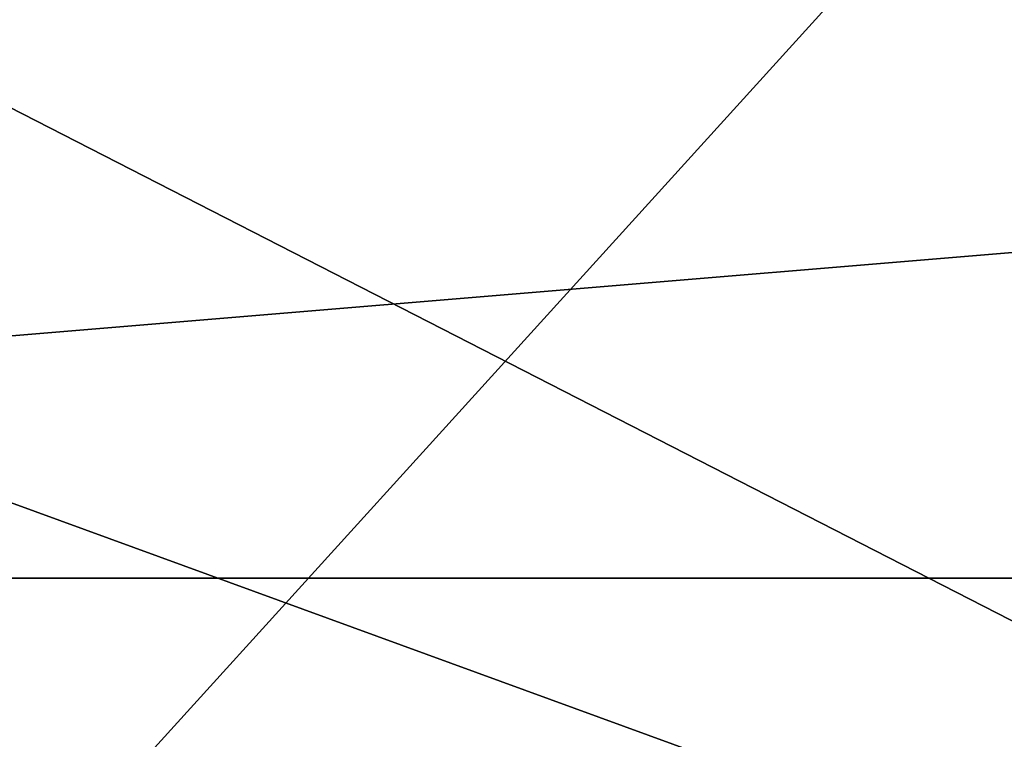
# Model space of a CAD drawing. Header units: millimetres. Extents: x -175 to 175, y 0 to 247.
# Tile 95 of 185: x 133.148 to 133.694, y 60.411 to 60.81. Entities that reach past the tile are written whole.
import ezdxf

# ---------------------------------------------------------------- set-up
doc = ezdxf.new("R2010")
doc.units = ezdxf.units.MM
doc.header["$LTSCALE"] = 65.185185
for name, color, linetype in [('464', 7, 'CONTINUOUS'), ('473', 7, 'CONTINUOUS'), ('535', 7, 'CONTINUOUS'), ('536', 7, 'CONTINUOUS'), ('537', 7, 'CONTINUOUS'), ('538', 7, 'CONTINUOUS')]:
    doc.layers.add(name, color=color, linetype=linetype)

msp = doc.modelspace()

# ---------------------------------------------------------------- linework, layer by layer
at = {"layer": '464', "color": 7, "linetype": 'CONTINUOUS', "true_color": 0xe0f2ff}
for points in [[(131.53002, 60.50001, -8.89438), (137.21832, 60.50001, -16.02744), (131.53013, 5.8, -8.8946), (131.53002, 60.50001, -8.89438)], [(131.53013, 5.8, -8.8946), (137.21832, 60.50001, -16.02744), (137.21846, 5.8, -16.02754), (131.53013, 5.8, -8.8946)]]:
    msp.add_3dface(points, dxfattribs=at)
at = {"layer": '473', "color": 7, "linetype": 'CONTINUOUS', "true_color": 0xe0f2ff}
for points in [[(137.21833, 60.50001, 16.02744), (131.53002, 60.50001, 8.89438), (131.53013, 5.8, 8.8946), (137.21833, 60.50001, 16.02744)], [(137.21846, 5.8, 16.02754), (137.21833, 60.50001, 16.02744), (131.53013, 5.8, 8.8946), (137.21846, 5.8, 16.02754)]]:
    msp.add_3dface(points, dxfattribs=at)
at = {"layer": '535', "color": 7, "linetype": 'CONTINUOUS', "true_color": 0xe0f2ff}
for points in [[(132.67729, 61, 7.1754), (133.18351, 61, 8.29269), (132.85484, 59.99999, 4.59413), (132.67729, 61, 7.1754)], [(133.18351, 61, 8.29269), (133.76195, 61, 9.3749), (132.85484, 59.99999, 4.59413), (133.18351, 61, 8.29269)], [(133.76195, 61, 9.3749), (134.62801, 59.99999, 8.87493), (132.85484, 59.99999, 4.59413), (133.76195, 61, 9.3749)]]:
    msp.add_3dface(points, dxfattribs=at)
at = {"layer": '536', "color": 7, "linetype": 'CONTINUOUS', "true_color": 0xe0f2ff}
for points in [[(132.85484, 59.99999, -4.59414), (134.62801, 59.99999, -8.87493), (131.8889, 61, -4.85294), (132.85484, 59.99999, -4.59414)], [(134.62801, 59.99999, -8.87493), (132.67729, 61, -7.1754), (131.8889, 61, -4.85294), (134.62801, 59.99999, -8.87493)], [(134.62801, 59.99999, -8.87493), (133.76196, 61, -9.3749), (132.67729, 61, -7.1754), (134.62801, 59.99999, -8.87493)]]:
    msp.add_3dface(points, dxfattribs=at)
at = {"layer": '537', "color": 7, "linetype": 'CONTINUOUS', "true_color": 0xe0f2ff}
for points in [[(131.9805, 61, 8.67744), (131.53002, 60.50001, 8.89438), (137.21833, 60.50001, 16.02744), (131.9805, 61, 8.67744)], [(133.06555, 61, 10.64072), (131.9805, 61, 8.67744), (137.21833, 60.50001, 16.02744), (133.06555, 61, 10.64072)], [(134.36327, 61, 12.46967), (133.06555, 61, 10.64072), (137.21833, 60.50001, 16.02744), (134.36327, 61, 12.46967)]]:
    msp.add_3dface(points, dxfattribs=at)
at = {"layer": '538', "color": 7, "linetype": 'CONTINUOUS', "true_color": 0xe0f2ff}
for points in [[(131.9805, 61, -8.67744), (137.53006, 61, -15.63653), (131.53002, 60.50001, -8.89438), (131.9805, 61, -8.67744)], [(137.53006, 61, -15.63653), (137.21832, 60.50001, -16.02744), (131.53002, 60.50001, -8.89438), (137.53006, 61, -15.63653)]]:
    msp.add_3dface(points, dxfattribs=at)

doc.saveas('drawing.dxf')
